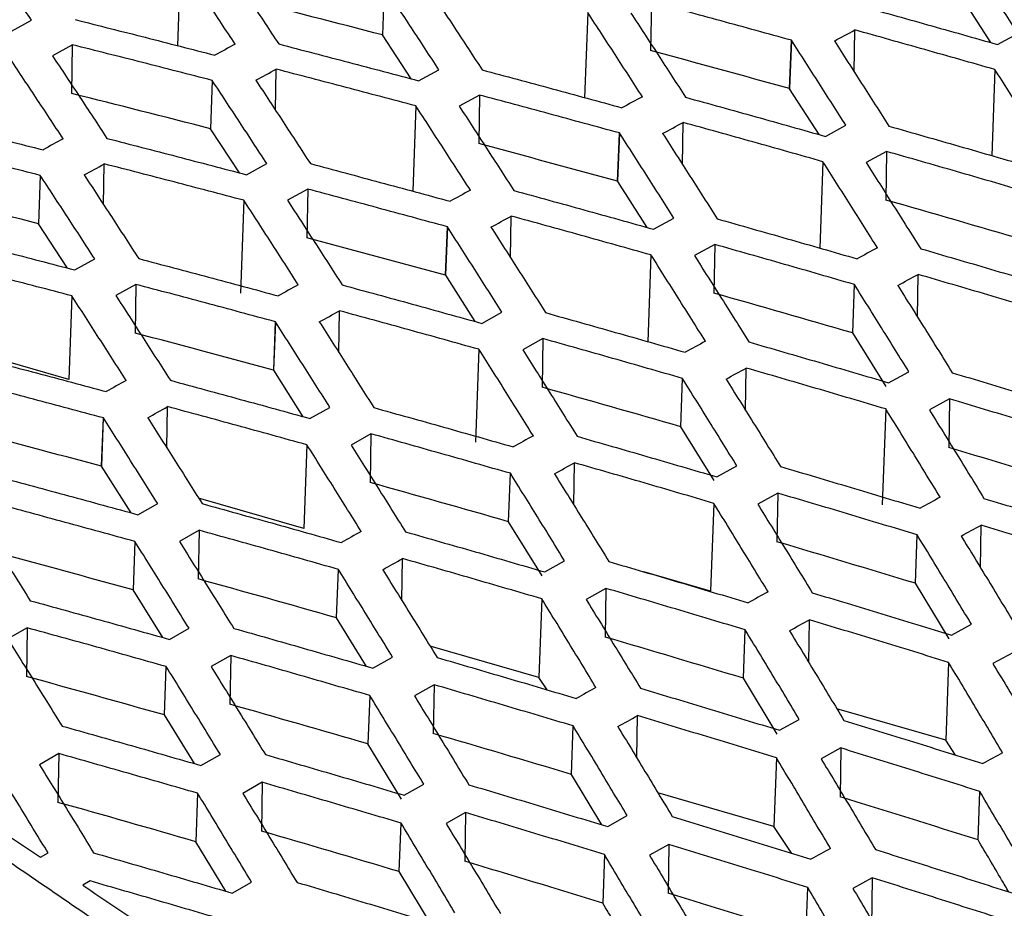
# Model space of a CAD drawing. Header units: millimetres. Extents: x -1263 to 1500, y -1080 to 1468.
# Tile 54 of 166: x 1214 to 1230, y -653 to -638. Entities that reach past the tile are written whole.
import ezdxf

# ---------------------------------------------------------------- set-up
doc = ezdxf.new("R2010")
doc.units = ezdxf.units.MM

msp = doc.modelspace()

# ---------------------------------------------------------------- linework, layer by layer
at = {"color": 7, "linetype": 'Continuous', "lineweight": 25}
for p, q in [((1216.327, -636.949), (1216.274, -638.389)), ((1219.831, -637.371), (1219.8, -638.204)), ((1230.268, -638.337), (1229.763, -637.552)), ((1224.427, -637.637), (1224.413, -638.473)), ((1213.416, -638.139), (1213.761, -637.949)), ((1223.333, -637.82), (1223.279, -639.284)), ((1227.916, -638.841), (1227.928, -638.119)), ((1220.297, -638.96), (1219.8, -638.204)), ((1230.379, -638.368), (1230.733, -638.18)), ((1214.469, -638.375), (1214.124, -638.565)), ((1214.455, -639.212), (1214.469, -638.375)), ((1226.835, -638.296), (1226.804, -639.128)), ((1226.804, -639.128), (1226.835, -638.297)), ((1226.805, -639.129), (1226.836, -638.297)), ((1217.958, -639.499), (1217.97, -638.793)), ((1220.42, -638.992), (1220.77, -638.802)), ((1230.337, -638.799), (1230.282, -640.283)), ((1216.872, -638.987), (1216.841, -639.819)), ((1227.312, -639.919), (1226.805, -639.129)), ((1221.471, -639.238), (1221.121, -639.429)), ((1221.471, -639.238), (1221.457, -640.075)), ((1220.375, -639.426), (1220.321, -640.894)), ((1224.96, -640.432), (1224.972, -639.711)), ((1227.422, -639.95), (1227.775, -639.76)), ((1217.338, -640.579), (1216.841, -639.819)), ((1223.877, -639.892), (1223.846, -640.724)), ((1223.846, -640.725), (1223.877, -639.893)), ((1223.847, -640.725), (1223.878, -639.893)), ((1228.472, -640.21), (1228.12, -640.399)), ((1228.472, -640.21), (1228.458, -641.046)), ((1215.002, -641.127), (1215.014, -640.424)), ((1217.463, -640.611), (1217.81, -640.42)), ((1227.379, -640.386), (1227.324, -641.874)), ((1213.912, -640.621), (1213.882, -641.454)), ((1224.355, -641.519), (1223.847, -640.725)), ((1218.514, -640.859), (1218.167, -641.051)), ((1218.514, -640.859), (1218.501, -641.696)), ((1217.416, -641.051), (1217.357, -642.649)), ((1222.004, -642.042), (1222.016, -641.322)), ((1214.379, -642.217), (1213.882, -641.454)), ((1220.918, -641.508), (1220.887, -642.34)), ((1220.887, -642.341), (1220.918, -641.508)), ((1220.888, -642.341), (1220.919, -641.508)), ((1224.466, -641.55), (1224.816, -641.36)), ((1225.516, -641.811), (1225.166, -642.002)), ((1225.516, -641.811), (1225.502, -642.648)), ((1224.42, -641.991), (1224.365, -643.485)), ((1214.505, -642.249), (1214.849, -642.058)), ((1221.397, -643.138), (1220.888, -642.341)), ((1229.003, -643.058), (1229.015, -642.327)), ((1215.558, -642.499), (1215.214, -642.691)), ((1215.558, -642.499), (1215.544, -643.337)), ((1227.89, -643.333), (1227.92, -642.501)), ((1214.456, -642.695), (1214.403, -644.134)), ((1219.048, -643.67), (1219.06, -642.953)), ((1221.508, -643.169), (1221.856, -642.978)), ((1217.958, -643.142), (1217.928, -643.975)), ((1217.959, -643.143), (1217.928, -643.975)), ((1217.929, -643.976), (1217.96, -643.143)), ((1228.465, -644.256), (1227.89, -643.333)), ((1222.56, -643.432), (1222.213, -643.623)), ((1222.56, -643.432), (1222.546, -644.269)), ((1214.403, -644.134), (1212.59, -643.613)), ((1221.461, -643.616), (1221.402, -645.214)), ((1218.437, -644.776), (1217.929, -643.976)), ((1226.047, -644.667), (1226.059, -643.938)), ((1228.508, -644.192), (1228.856, -644.002)), ((1224.931, -644.949), (1224.962, -644.116)), ((1229.558, -644.471), (1229.211, -644.66)), ((1229.558, -644.471), (1229.545, -645.308)), ((1216.091, -645.316), (1216.103, -644.603)), ((1218.55, -644.807), (1218.895, -644.615)), ((1228.461, -644.643), (1228.4, -646.293)), ((1214.998, -644.796), (1214.967, -645.629)), ((1214.998, -644.796), (1214.968, -645.63)), ((1214.968, -645.63), (1214.999, -644.797)), ((1225.507, -645.876), (1224.931, -644.949)), ((1219.603, -645.072), (1219.26, -645.264)), ((1219.603, -645.072), (1219.589, -645.91)), ((1218.501, -645.261), (1218.448, -646.699)), ((1223.091, -646.295), (1223.103, -645.569)), ((1215.476, -646.432), (1214.968, -645.63)), ((1225.551, -645.811), (1225.896, -645.621)), ((1221.971, -646.584), (1222.002, -645.751)), ((1218.448, -646.699), (1216.637, -646.178)), ((1226.602, -646.092), (1226.257, -646.282)), ((1226.602, -646.092), (1226.588, -646.929)), ((1215.592, -646.463), (1215.933, -646.272)), ((1225.502, -646.268), (1225.446, -647.778)), ((1222.548, -647.515), (1221.971, -646.584)), ((1216.646, -646.732), (1216.306, -646.924)), ((1216.646, -646.732), (1216.632, -647.57)), ((1230.089, -647.377), (1230.101, -646.641)), ((1215.541, -646.924), (1215.51, -647.757)), ((1228.97, -647.644), (1229.001, -646.811)), ((1220.134, -647.942), (1220.146, -647.218)), ((1222.593, -647.449), (1222.935, -647.258)), ((1219.011, -648.238), (1219.042, -647.405)), ((1225.446, -647.778), (1224.295, -647.447)), ((1216.022, -648.578), (1215.51, -647.757)), ((1223.646, -647.732), (1223.304, -647.922)), ((1223.646, -647.732), (1223.632, -648.57)), ((1229.549, -648.599), (1228.97, -647.644)), ((1222.542, -647.912), (1222.492, -649.264)), ((1219.527, -649.074), (1219.011, -648.238)), ((1227.133, -649.005), (1227.145, -648.272)), ((1213.689, -648.411), (1213.353, -648.603)), ((1213.689, -648.411), (1213.675, -649.249)), ((1216.134, -648.609), (1216.472, -648.418)), ((1226.011, -649.279), (1226.041, -648.446)), ((1229.591, -648.538), (1229.933, -648.349)), ((1222.492, -649.264), (1220.619, -648.725)), ((1217.189, -648.888), (1216.852, -649.079)), ((1217.189, -648.888), (1217.175, -649.726)), ((1219.635, -649.105), (1219.973, -648.914)), ((1230.643, -648.839), (1230.302, -649.027)), ((1216.05, -649.911), (1216.081, -649.078)), ((1229.54, -649.006), (1229.491, -650.343)), ((1222.635, -649.48), (1222.492, -649.264)), ((1226.59, -650.239), (1226.011, -649.279)), ((1220.689, -649.391), (1220.351, -649.582)), ((1220.689, -649.391), (1220.675, -650.23)), ((1219.582, -649.575), (1219.551, -650.409)), ((1229.491, -650.343), (1227.617, -649.804)), ((1216.565, -650.749), (1216.05, -649.911)), ((1224.176, -650.651), (1224.188, -649.922)), ((1223.05, -650.933), (1223.081, -650.099)), ((1226.633, -650.175), (1226.972, -649.987)), ((1220.13, -651.361), (1219.551, -650.409)), ((1227.687, -650.479), (1227.349, -650.668)), ((1227.687, -650.479), (1227.673, -651.318)), ((1229.662, -650.603), (1229.491, -650.343)), ((1214.232, -650.576), (1213.899, -650.768)), ((1214.232, -650.576), (1214.218, -651.415)), ((1216.676, -650.78), (1217.011, -650.59)), ((1226.58, -650.65), (1226.536, -651.828)), ((1223.573, -651.801), (1223.05, -650.933)), ((1217.731, -651.07), (1217.398, -651.261)), ((1217.731, -651.07), (1217.718, -651.909)), ((1220.176, -651.293), (1220.511, -651.103)), ((1216.62, -651.258), (1216.589, -652.092)), ((1226.536, -651.828), (1224.54, -651.254)), ((1230.047, -652.062), (1230.078, -651.228)), ((1221.231, -651.591), (1220.897, -651.781)), ((1221.231, -651.591), (1221.217, -652.43)), ((1223.675, -651.832), (1224.01, -651.643)), ((1220.089, -652.607), (1220.12, -651.773)), ((1226.843, -652.294), (1226.536, -651.828)), ((1217.107, -652.946), (1216.589, -652.092)), ((1224.73, -652.139), (1224.396, -652.327)), ((1224.73, -652.139), (1224.716, -652.978)), ((1213.919, -652.358), (1214.047, -652.284)), ((1223.619, -652.314), (1223.589, -653.148)), ((1220.671, -653.575), (1220.089, -652.607)), ((1214.774, -652.769), (1214.646, -652.843)), ((1217.217, -652.978), (1217.548, -652.788)), ((1228.228, -652.713), (1227.895, -652.9)), ((1228.228, -652.713), (1228.215, -653.553)), ((1227.087, -653.716), (1227.117, -652.881))]:
    msp.add_line(p, q, dxfattribs=at)
for points, knots in [([(1213.761, -637.949), (1213.605, -637.716), (1213.292, -637.248), (1212.98, -636.785), (1212.823, -636.553)], [0, 0, 0, 0, 0.499634, 1, 1, 1, 1]), ([(1230.733, -638.18), (1230.577, -637.936), (1230.264, -637.447), (1229.95, -636.962), (1229.793, -636.719)], [0, 0, 0, 0, 0.4987621, 1, 1, 1, 1]), ([(1217.266, -638.362), (1217.11, -638.126), (1216.797, -637.653), (1216.484, -637.184), (1216.327, -636.949)], [0, 0, 0, 0, 0.499709, 1, 1, 1, 1]), ([(1217.077, -636.944), (1217.234, -637.179), (1217.546, -637.649), (1217.859, -638.123), (1218.016, -638.36)], [0, 0, 0, 0, 0.5002819, 1, 1, 1, 1]), ([(1220.77, -638.802), (1220.614, -638.562), (1220.301, -638.083), (1219.987, -637.609), (1219.831, -637.371)], [0, 0, 0, 0, 0.4998097, 1, 1, 1, 1]), ([(1220.576, -637.372), (1220.732, -637.61), (1221.045, -638.085), (1221.359, -638.565), (1221.515, -638.805)], [0, 0, 0, 0, 0.500176, 1, 1, 1, 1]), ([(1226.836, -638.296), (1226.433, -638.185), (1225.63, -637.963), (1224.827, -637.745), (1224.427, -637.637)], [0, 0, 0, 0, 0.501197, 1, 1, 1, 1]), ([(1227.969, -637.69), (1228.372, -637.802), (1229.175, -638.026), (1229.978, -638.254), (1230.379, -638.368)], [0, 0, 0, 0, 0.501483, 1, 1, 1, 1]), ([(1214.516, -637.941), (1214.917, -638.042), (1215.717, -638.244), (1216.518, -638.45), (1216.918, -638.553)], [0, 0, 0, 0, 0.5004, 1, 1, 1, 1]), ([(1224.272, -639.267), (1224.116, -639.025), (1223.803, -638.541), (1223.49, -638.061), (1223.333, -637.82)], [0, 0, 0, 0, 0.4999401, 1, 1, 1, 1]), ([(1224.074, -637.827), (1224.231, -638.067), (1224.544, -638.548), (1224.857, -639.033), (1225.015, -639.277)], [0, 0, 0, 0, 0.498481, 1, 1, 1, 1]), ([(1190.064, -638.006), (1190.485, -638.242), (1191.329, -638.714), (1192.594, -639.433), (1193.859, -640.159), (1195.124, -640.894), (1196.388, -641.637), (1197.653, -642.388), (1198.917, -643.148), (1200.181, -643.916), (1201.445, -644.692), (1202.709, -645.477), (1203.972, -646.269), (1205.236, -647.071), (1206.499, -647.88), (1207.762, -648.698), (1209.025, -649.524), (1210.288, -650.358), (1211.55, -651.201), (1212.813, -652.051), (1214.075, -652.911), (1215.337, -653.778), (1216.599, -654.654), (1217.861, -655.538), (1218.702, -656.134), (1219.122, -656.432)], [0, 0, 0, 0, 0.043526, 0.08704, 0.130541, 0.174032, 0.217513, 0.260987, 0.304453, 0.347914, 0.39137, 0.434823, 0.478275, 0.521725, 0.565177, 0.60863, 0.652086, 0.695547, 0.739013, 0.782487, 0.825968, 0.869459, 0.91296, 0.956474, 1, 1, 1, 1]), ([(1230.337, -638.799), (1229.935, -638.685), (1229.132, -638.456), (1228.329, -638.231), (1227.928, -638.119)], [0, 0, 0, 0, 0.500078, 1, 1, 1, 1]), ([(1216.872, -638.987), (1216.472, -638.884), (1215.671, -638.678), (1214.87, -638.476), (1214.469, -638.375)], [0, 0, 0, 0, 0.49961, 1, 1, 1, 1]), ([(1218.016, -638.36), (1218.416, -638.465), (1219.218, -638.673), (1220.019, -638.886), (1220.42, -638.992)], [0, 0, 0, 0, 0.500287, 1, 1, 1, 1]), ([(1227.775, -639.76), (1227.619, -639.516), (1227.306, -639.026), (1226.993, -638.54), (1226.836, -638.296)], [0, 0, 0, 0, 0.498803, 1, 1, 1, 1]), ([(1227.575, -638.308), (1227.731, -638.552), (1228.045, -639.038), (1228.358, -639.529), (1228.515, -639.774)], [0, 0, 0, 0, 0.4998739, 1, 1, 1, 1]), ([(1214.306, -639.99), (1214.15, -639.753), (1213.837, -639.279), (1213.525, -638.809), (1213.368, -638.574)], [0, 0, 0, 0, 0.499716, 1, 1, 1, 1]), ([(1214.124, -638.565), (1214.28, -638.801), (1214.592, -639.272), (1214.905, -639.747), (1215.061, -639.985)], [0, 0, 0, 0, 0.500274, 1, 1, 1, 1]), ([(1220.375, -639.426), (1219.974, -639.32), (1219.173, -639.106), (1218.371, -638.898), (1217.97, -638.793)], [0, 0, 0, 0, 0.499728, 1, 1, 1, 1]), ([(1231.275, -640.278), (1231.119, -640.03), (1230.806, -639.535), (1230.493, -639.044), (1230.337, -638.799)], [0, 0, 0, 0, 0.500239, 1, 1, 1, 1]), ([(1221.515, -638.805), (1221.916, -638.913), (1222.718, -639.128), (1223.52, -639.348), (1223.921, -639.458)], [0, 0, 0, 0, 0.500143, 1, 1, 1, 1]), ([(1217.81, -640.42), (1217.654, -640.18), (1217.341, -639.7), (1217.028, -639.225), (1216.872, -638.987)], [0, 0, 0, 0, 0.499819, 1, 1, 1, 1]), ([(1217.622, -638.984), (1217.779, -639.222), (1218.091, -639.699), (1218.404, -640.18), (1218.56, -640.42)], [0, 0, 0, 0, 0.500165, 1, 1, 1, 1]), ([(1223.877, -639.892), (1223.475, -639.782), (1222.673, -639.562), (1221.871, -639.346), (1221.471, -639.238)], [0, 0, 0, 0, 0.501144, 1, 1, 1, 1]), ([(1225.015, -639.277), (1225.417, -639.388), (1226.22, -639.61), (1227.022, -639.837), (1227.422, -639.95)], [0, 0, 0, 0, 0.501519, 1, 1, 1, 1]), ([(1221.313, -640.876), (1221.157, -640.634), (1220.844, -640.148), (1220.531, -639.667), (1220.375, -639.426)], [0, 0, 0, 0, 0.499953, 1, 1, 1, 1]), ([(1221.121, -639.429), (1221.277, -639.67), (1221.59, -640.152), (1221.903, -640.638), (1222.06, -640.882)], [0, 0, 0, 0, 0.498463, 1, 1, 1, 1]), ([(1211.561, -639.575), (1211.962, -639.675), (1212.761, -639.875), (1213.561, -640.079), (1213.961, -640.181)], [0, 0, 0, 0, 0.5004065, 1, 1, 1, 1]), ([(1227.379, -640.386), (1226.978, -640.272), (1226.175, -640.045), (1225.373, -639.822), (1224.972, -639.711)], [0, 0, 0, 0, 0.50006, 1, 1, 1, 1]), ([(1228.515, -639.774), (1228.916, -639.888), (1229.718, -640.117), (1230.521, -640.35), (1230.922, -640.467)], [0, 0, 0, 0, 0.499808, 1, 1, 1, 1]), ([(1215.061, -639.985), (1215.461, -640.088), (1216.262, -640.295), (1217.063, -640.506), (1217.463, -640.611)], [0, 0, 0, 0, 0.500296, 1, 1, 1, 1]), ([(1224.816, -641.36), (1224.66, -641.114), (1224.347, -640.623), (1224.034, -640.136), (1223.878, -639.892)], [0, 0, 0, 0, 0.498856, 1, 1, 1, 1]), ([(1224.621, -639.901), (1224.778, -640.145), (1225.091, -640.633), (1225.404, -641.124), (1225.56, -641.37)], [0, 0, 0, 0, 0.499857, 1, 1, 1, 1]), ([(1213.912, -640.621), (1213.513, -640.519), (1212.713, -640.315), (1211.913, -640.115), (1211.512, -640.015)], [0, 0, 0, 0, 0.499605, 1, 1, 1, 1]), ([(1230.879, -640.905), (1230.477, -640.788), (1229.675, -640.554), (1228.873, -640.324), (1228.472, -640.21)], [0, 0, 0, 0, 0.500206, 1, 1, 1, 1]), ([(1217.416, -641.051), (1217.016, -640.946), (1216.215, -640.734), (1215.414, -640.527), (1215.014, -640.424)], [0, 0, 0, 0, 0.4997202, 1, 1, 1, 1]), ([(1218.56, -640.42), (1218.961, -640.527), (1219.762, -640.741), (1220.563, -640.958), (1220.964, -641.067)], [0, 0, 0, 0, 0.5001543, 1, 1, 1, 1]), ([(1228.316, -641.868), (1228.16, -641.62), (1227.848, -641.123), (1227.535, -640.631), (1227.379, -640.386)], [0, 0, 0, 0, 0.5002581, 1, 1, 1, 1]), ([(1228.12, -640.399), (1228.276, -640.646), (1228.59, -641.138), (1228.903, -641.635), (1229.06, -641.884)], [0, 0, 0, 0, 0.499728, 1, 1, 1, 1]), ([(1214.849, -642.058), (1214.693, -641.817), (1214.381, -641.336), (1214.069, -640.86), (1213.912, -640.621)], [0, 0, 0, 0, 0.499823, 1, 1, 1, 1]), ([(1214.669, -640.615), (1214.825, -640.854), (1215.137, -641.331), (1215.45, -641.813), (1215.606, -642.054)], [0, 0, 0, 0, 0.50016, 1, 1, 1, 1]), ([(1220.919, -641.508), (1220.517, -641.398), (1219.716, -641.18), (1218.914, -640.966), (1218.514, -640.859)], [0, 0, 0, 0, 0.501086, 1, 1, 1, 1]), ([(1222.06, -640.882), (1222.462, -640.993), (1223.264, -641.213), (1224.066, -641.438), (1224.466, -641.55)], [0, 0, 0, 0, 0.501537, 1, 1, 1, 1]), ([(1218.352, -642.504), (1218.196, -642.261), (1217.884, -641.774), (1217.572, -641.292), (1217.416, -641.051)], [0, 0, 0, 0, 0.4999601, 1, 1, 1, 1]), ([(1218.167, -641.051), (1218.323, -641.292), (1218.636, -641.775), (1218.949, -642.262), (1219.106, -642.507)], [0, 0, 0, 0, 0.498458, 1, 1, 1, 1]), ([(1224.42, -641.991), (1224.02, -641.879), (1223.218, -641.653), (1222.417, -641.433), (1222.016, -641.322)], [0, 0, 0, 0, 0.500047, 1, 1, 1, 1]), ([(1221.856, -642.978), (1221.7, -642.732), (1221.388, -642.24), (1221.075, -641.752), (1220.919, -641.508)], [0, 0, 0, 0, 0.498914, 1, 1, 1, 1]), ([(1225.56, -641.37), (1225.961, -641.484), (1226.763, -641.711), (1227.565, -641.942), (1227.966, -642.058)], [0, 0, 0, 0, 0.4998245, 1, 1, 1, 1]), ([(1212.106, -641.628), (1212.506, -641.731), (1213.306, -641.935), (1214.105, -642.145), (1214.505, -642.249)], [0, 0, 0, 0, 0.500299, 1, 1, 1, 1]), ([(1221.667, -641.513), (1221.824, -641.758), (1222.137, -642.246), (1222.449, -642.739), (1222.606, -642.985)], [0, 0, 0, 0, 0.499846, 1, 1, 1, 1]), ([(1227.92, -642.501), (1227.52, -642.385), (1226.718, -642.153), (1225.917, -641.925), (1225.516, -641.811)], [0, 0, 0, 0, 0.50019, 1, 1, 1, 1]), ([(1225.357, -643.477), (1225.201, -643.228), (1224.889, -642.731), (1224.576, -642.238), (1224.42, -641.991)], [0, 0, 0, 0, 0.500272, 1, 1, 1, 1]), ([(1225.166, -642.002), (1225.323, -642.249), (1225.636, -642.742), (1225.949, -643.241), (1226.105, -643.49)], [0, 0, 0, 0, 0.499714, 1, 1, 1, 1]), ([(1229.06, -641.884), (1229.46, -642.001), (1230.262, -642.234), (1231.064, -642.473), (1231.465, -642.592)], [0, 0, 0, 0, 0.499705, 1, 1, 1, 1]), ([(1214.456, -642.695), (1214.056, -642.591), (1213.256, -642.381), (1212.457, -642.176), (1212.057, -642.074)], [0, 0, 0, 0, 0.499718, 1, 1, 1, 1]), ([(1215.606, -642.054), (1216.006, -642.16), (1216.806, -642.372), (1217.606, -642.588), (1218.006, -642.696)], [0, 0, 0, 0, 0.50016, 1, 1, 1, 1]), ([(1231.42, -643.037), (1231.019, -642.917), (1230.217, -642.678), (1229.416, -642.444), (1229.015, -642.327)], [0, 0, 0, 0, 0.500303, 1, 1, 1, 1]), ([(1217.959, -643.142), (1217.558, -643.034), (1216.758, -642.817), (1215.957, -642.605), (1215.558, -642.499)], [0, 0, 0, 0, 0.501027, 1, 1, 1, 1]), ([(1219.106, -642.507), (1219.507, -642.617), (1220.308, -642.835), (1221.109, -643.058), (1221.508, -643.169)], [0, 0, 0, 0, 0.501542, 1, 1, 1, 1]), ([(1228.856, -644.002), (1228.7, -643.751), (1228.388, -643.248), (1228.076, -642.75), (1227.92, -642.501)], [0, 0, 0, 0, 0.500378, 1, 1, 1, 1]), ([(1228.665, -642.516), (1228.822, -642.766), (1229.135, -643.265), (1229.448, -643.768), (1229.604, -644.02)], [0, 0, 0, 0, 0.499613, 1, 1, 1, 1]), ([(1215.391, -644.151), (1215.235, -643.908), (1214.923, -643.42), (1214.612, -642.937), (1214.456, -642.695)], [0, 0, 0, 0, 0.499962, 1, 1, 1, 1]), ([(1215.214, -642.691), (1215.37, -642.933), (1215.682, -643.417), (1215.994, -643.905), (1216.151, -644.15)], [0, 0, 0, 0, 0.498462, 1, 1, 1, 1]), ([(1221.461, -643.616), (1221.061, -643.505), (1220.26, -643.281), (1219.46, -643.062), (1219.06, -642.953)], [0, 0, 0, 0, 0.50004, 1, 1, 1, 1]), ([(1222.606, -642.985), (1223.006, -643.098), (1223.807, -643.323), (1224.608, -643.553), (1225.008, -643.667)], [0, 0, 0, 0, 0.499835, 1, 1, 1, 1]), ([(1218.895, -644.615), (1218.739, -644.369), (1218.427, -643.876), (1218.115, -643.387), (1217.959, -643.142)], [0, 0, 0, 0, 0.498973, 1, 1, 1, 1]), ([(1218.714, -643.145), (1218.87, -643.389), (1219.183, -643.879), (1219.495, -644.372), (1219.651, -644.619)], [0, 0, 0, 0, 0.49984, 1, 1, 1, 1]), ([(1224.962, -644.116), (1224.561, -644.001), (1223.761, -643.771), (1222.96, -643.545), (1222.56, -643.432)], [0, 0, 0, 0, 0.500181, 1, 1, 1, 1]), ([(1226.105, -643.49), (1226.505, -643.606), (1227.306, -643.838), (1228.107, -644.074), (1228.508, -644.192)], [0, 0, 0, 0, 0.499718, 1, 1, 1, 1]), ([(1212.651, -643.707), (1213.051, -643.812), (1213.85, -644.022), (1214.649, -644.236), (1215.048, -644.343)], [0, 0, 0, 0, 0.50016, 1, 1, 1, 1]), ([(1222.396, -645.105), (1222.24, -644.856), (1221.929, -644.357), (1221.617, -643.863), (1221.461, -643.616)], [0, 0, 0, 0, 0.50028, 1, 1, 1, 1]), ([(1222.213, -643.623), (1222.369, -643.871), (1222.682, -644.365), (1222.994, -644.865), (1223.151, -645.114)], [0, 0, 0, 0, 0.499704, 1, 1, 1, 1]), ([(1228.461, -644.643), (1228.061, -644.524), (1227.26, -644.287), (1226.459, -644.054), (1226.059, -643.938)], [0, 0, 0, 0, 0.50029, 1, 1, 1, 1]), ([(1229.604, -644.02), (1230.004, -644.139), (1230.805, -644.378), (1231.606, -644.621), (1232.007, -644.742)], [0, 0, 0, 0, 0.499629, 1, 1, 1, 1]), ([(1214.999, -644.796), (1214.598, -644.689), (1213.799, -644.474), (1213, -644.264), (1212.601, -644.159)], [0, 0, 0, 0, 0.500972, 1, 1, 1, 1]), ([(1216.151, -644.15), (1216.552, -644.259), (1217.352, -644.476), (1218.152, -644.697), (1218.55, -644.807)], [0, 0, 0, 0, 0.501538, 1, 1, 1, 1]), ([(1225.896, -645.621), (1225.74, -645.369), (1225.429, -644.865), (1225.117, -644.366), (1224.962, -644.116)], [0, 0, 0, 0, 0.5003895, 1, 1, 1, 1]), ([(1225.712, -644.129), (1225.868, -644.378), (1226.181, -644.878), (1226.493, -645.383), (1226.65, -645.635)], [0, 0, 0, 0, 0.4996, 1, 1, 1, 1]), ([(1231.96, -645.196), (1231.559, -645.074), (1230.759, -644.83), (1229.958, -644.59), (1229.558, -644.471)], [0, 0, 0, 0, 0.500375, 1, 1, 1, 1]), ([(1218.501, -645.261), (1218.101, -645.15), (1217.302, -644.928), (1216.502, -644.711), (1216.103, -644.603)], [0, 0, 0, 0, 0.500038, 1, 1, 1, 1]), ([(1219.651, -644.619), (1220.051, -644.731), (1220.851, -644.954), (1221.651, -645.182), (1222.051, -645.296)], [0, 0, 0, 0, 0.4998399, 1, 1, 1, 1]), ([(1229.395, -646.163), (1229.24, -645.908), (1228.928, -645.399), (1228.617, -644.895), (1228.461, -644.643)], [0, 0, 0, 0, 0.500468, 1, 1, 1, 1]), ([(1229.211, -644.66), (1229.367, -644.913), (1229.68, -645.418), (1229.992, -645.927), (1230.149, -646.182)], [0, 0, 0, 0, 0.499527, 1, 1, 1, 1]), ([(1215.933, -646.272), (1215.778, -646.025), (1215.466, -645.531), (1215.155, -645.042), (1214.999, -644.796)], [0, 0, 0, 0, 0.499028, 1, 1, 1, 1]), ([(1215.761, -644.795), (1215.917, -645.04), (1216.229, -645.53), (1216.541, -646.025), (1216.697, -646.272)], [0, 0, 0, 0, 0.49984, 1, 1, 1, 1]), ([(1222.002, -645.751), (1221.602, -645.637), (1220.802, -645.408), (1220.003, -645.184), (1219.603, -645.072)], [0, 0, 0, 0, 0.500177, 1, 1, 1, 1]), ([(1223.151, -645.114), (1223.55, -645.229), (1224.35, -645.459), (1225.15, -645.694), (1225.551, -645.811)], [0, 0, 0, 0, 0.499726, 1, 1, 1, 1]), ([(1219.435, -646.752), (1219.279, -646.502), (1218.968, -646.003), (1218.657, -645.508), (1218.501, -645.261)], [0, 0, 0, 0, 0.5002822, 1, 1, 1, 1]), ([(1219.26, -645.264), (1219.416, -645.512), (1219.728, -646.008), (1220.04, -646.507), (1220.196, -646.758)], [0, 0, 0, 0, 0.499701, 1, 1, 1, 1]), ([(1225.502, -646.268), (1225.102, -646.15), (1224.302, -645.915), (1223.503, -645.684), (1223.103, -645.569)], [0, 0, 0, 0, 0.500284, 1, 1, 1, 1]), ([(1226.65, -645.635), (1227.05, -645.753), (1227.85, -645.99), (1228.649, -646.231), (1229.05, -646.352)], [0, 0, 0, 0, 0.4996396, 1, 1, 1, 1]), ([(1213.196, -645.813), (1213.597, -645.92), (1214.396, -646.135), (1215.194, -646.354), (1215.592, -646.463)], [0, 0, 0, 0, 0.501531, 1, 1, 1, 1]), ([(1222.935, -647.258), (1222.78, -647.006), (1222.469, -646.501), (1222.158, -646.001), (1222.002, -645.751)], [0, 0, 0, 0, 0.5003953, 1, 1, 1, 1]), ([(1222.758, -645.76), (1222.915, -646.01), (1223.227, -646.511), (1223.539, -647.016), (1223.695, -647.269)], [0, 0, 0, 0, 0.499594, 1, 1, 1, 1]), ([(1229.001, -646.811), (1228.601, -646.69), (1227.801, -646.448), (1227.002, -646.21), (1226.602, -646.092)], [0, 0, 0, 0, 0.500366, 1, 1, 1, 1]), ([(1230.149, -646.182), (1230.548, -646.304), (1231.348, -646.547), (1232.148, -646.795), (1232.548, -646.919)], [0, 0, 0, 0, 0.499582, 1, 1, 1, 1]), ([(1215.541, -646.924), (1215.141, -646.814), (1214.343, -646.595), (1213.545, -646.379), (1213.146, -646.272)], [0, 0, 0, 0, 0.500043, 1, 1, 1, 1]), ([(1216.697, -646.272), (1217.096, -646.383), (1217.895, -646.604), (1218.693, -646.83), (1219.093, -646.943)], [0, 0, 0, 0, 0.499839, 1, 1, 1, 1]), ([(1226.435, -647.791), (1226.279, -647.535), (1225.968, -647.026), (1225.657, -646.52), (1225.502, -646.268)], [0, 0, 0, 0, 0.500477, 1, 1, 1, 1]), ([(1226.257, -646.282), (1226.413, -646.535), (1226.726, -647.041), (1227.038, -647.551), (1227.194, -647.807)], [0, 0, 0, 0, 0.499517, 1, 1, 1, 1]), ([(1212.808, -646.464), (1212.963, -646.71), (1213.275, -647.201), (1213.586, -647.696), (1213.742, -647.944)], [0, 0, 0, 0, 0.499845, 1, 1, 1, 1]), ([(1219.042, -647.405), (1218.642, -647.291), (1217.844, -647.065), (1217.045, -646.843), (1216.646, -646.732)], [0, 0, 0, 0, 0.500178, 1, 1, 1, 1]), ([(1220.196, -646.758), (1220.595, -646.872), (1221.394, -647.1), (1222.193, -647.332), (1222.593, -647.449)], [0, 0, 0, 0, 0.499727, 1, 1, 1, 1]), ([(1232.499, -647.381), (1232.099, -647.257), (1231.3, -647.008), (1230.501, -646.763), (1230.101, -646.641)], [0, 0, 0, 0, 0.500416, 1, 1, 1, 1]), ([(1216.472, -648.418), (1216.317, -648.168), (1216.007, -647.668), (1215.696, -647.172), (1215.541, -646.924)], [0, 0, 0, 0, 0.500279, 1, 1, 1, 1]), ([(1216.306, -646.924), (1216.462, -647.172), (1216.774, -647.669), (1217.085, -648.169), (1217.241, -648.42)], [0, 0, 0, 0, 0.499703, 1, 1, 1, 1]), ([(1229.933, -648.349), (1229.778, -648.092), (1229.467, -647.577), (1229.156, -647.066), (1229.001, -646.811)], [0, 0, 0, 0, 0.500528, 1, 1, 1, 1]), ([(1229.757, -646.83), (1229.913, -647.086), (1230.225, -647.597), (1230.537, -648.112), (1230.693, -648.37)], [0, 0, 0, 0, 0.499473, 1, 1, 1, 1]), ([(1222.542, -647.912), (1222.143, -647.795), (1221.344, -647.562), (1220.545, -647.333), (1220.146, -647.218)], [0, 0, 0, 0, 0.5002832, 1, 1, 1, 1]), ([(1223.695, -647.269), (1224.094, -647.386), (1224.893, -647.621), (1225.692, -647.86), (1226.092, -647.98)], [0, 0, 0, 0, 0.499644, 1, 1, 1, 1]), ([(1219.973, -648.914), (1219.818, -648.662), (1219.508, -648.156), (1219.197, -647.655), (1219.042, -647.405)], [0, 0, 0, 0, 0.500395, 1, 1, 1, 1]), ([(1219.805, -647.41), (1219.961, -647.661), (1220.273, -648.163), (1220.585, -648.669), (1220.741, -648.922)], [0, 0, 0, 0, 0.4995924, 1, 1, 1, 1]), ([(1226.041, -648.446), (1225.642, -648.326), (1224.843, -648.085), (1224.045, -647.85), (1223.646, -647.732)], [0, 0, 0, 0, 0.500362, 1, 1, 1, 1]), ([(1213.742, -647.944), (1214.141, -648.054), (1214.938, -648.273), (1215.736, -648.497), (1216.134, -648.609)], [0, 0, 0, 0, 0.4998326, 1, 1, 1, 1]), ([(1223.473, -649.437), (1223.318, -649.182), (1223.008, -648.671), (1222.697, -648.165), (1222.542, -647.912)], [0, 0, 0, 0, 0.50048, 1, 1, 1, 1]), ([(1223.304, -647.922), (1223.46, -648.176), (1223.772, -648.683), (1224.084, -649.194), (1224.24, -649.45)], [0, 0, 0, 0, 0.499513, 1, 1, 1, 1]), ([(1227.194, -647.807), (1227.593, -647.927), (1228.392, -648.169), (1229.191, -648.415), (1229.591, -648.538)], [0, 0, 0, 0, 0.499589, 1, 1, 1, 1]), ([(1229.54, -649.006), (1229.14, -648.882), (1228.342, -648.636), (1227.544, -648.393), (1227.145, -648.272)], [0, 0, 0, 0, 0.500409, 1, 1, 1, 1]), ([(1216.081, -649.078), (1215.682, -648.965), (1214.885, -648.741), (1214.087, -648.521), (1213.689, -648.411)], [0, 0, 0, 0, 0.5001859, 1, 1, 1, 1]), ([(1217.241, -648.42), (1217.64, -648.533), (1218.438, -648.759), (1219.235, -648.99), (1219.635, -649.105)], [0, 0, 0, 0, 0.499723, 1, 1, 1, 1]), ([(1226.972, -649.987), (1226.817, -649.728), (1226.507, -649.213), (1226.196, -648.701), (1226.041, -648.446)], [0, 0, 0, 0, 0.500534, 1, 1, 1, 1]), ([(1213.353, -648.603), (1213.509, -648.851), (1213.82, -649.348), (1214.131, -649.85), (1214.287, -650.101)], [0, 0, 0, 0, 0.499711, 1, 1, 1, 1]), ([(1226.803, -648.461), (1226.959, -648.717), (1227.271, -649.229), (1227.583, -649.746), (1227.739, -650.004)], [0, 0, 0, 0, 0.499465, 1, 1, 1, 1]), ([(1219.582, -649.575), (1219.183, -649.46), (1218.385, -649.228), (1217.588, -649.001), (1217.189, -648.888)], [0, 0, 0, 0, 0.50029, 1, 1, 1, 1]), ([(1220.741, -648.922), (1221.139, -649.038), (1221.937, -649.271), (1222.735, -649.508), (1223.134, -649.627)], [0, 0, 0, 0, 0.499642, 1, 1, 1, 1]), ([(1217.011, -650.59), (1216.856, -650.337), (1216.546, -649.83), (1216.236, -649.329), (1216.081, -649.078)], [0, 0, 0, 0, 0.5003895, 1, 1, 1, 1]), ([(1216.852, -649.079), (1217.007, -649.33), (1217.319, -649.833), (1217.63, -650.34), (1217.786, -650.593)], [0, 0, 0, 0, 0.499597, 1, 1, 1, 1]), ([(1230.47, -650.562), (1230.314, -650.301), (1230.005, -649.781), (1229.695, -649.264), (1229.54, -649.006)], [0, 0, 0, 0, 0.500555, 1, 1, 1, 1]), ([(1230.302, -649.027), (1230.458, -649.285), (1230.77, -649.802), (1231.082, -650.324), (1231.238, -650.585)], [0, 0, 0, 0, 0.499451, 1, 1, 1, 1]), ([(1223.081, -650.099), (1222.682, -649.98), (1221.885, -649.742), (1221.087, -649.508), (1220.689, -649.391)], [0, 0, 0, 0, 0.500365, 1, 1, 1, 1]), ([(1224.24, -649.45), (1224.638, -649.57), (1225.436, -649.809), (1226.234, -650.053), (1226.633, -650.175)], [0, 0, 0, 0, 0.49959, 1, 1, 1, 1]), ([(1220.511, -651.103), (1220.356, -650.847), (1220.046, -650.336), (1219.736, -649.829), (1219.582, -649.575)], [0, 0, 0, 0, 0.500478, 1, 1, 1, 1]), ([(1220.351, -649.582), (1220.506, -649.836), (1220.818, -650.344), (1221.129, -650.856), (1221.285, -651.112)], [0, 0, 0, 0, 0.499514, 1, 1, 1, 1]), ([(1226.58, -650.65), (1226.181, -650.528), (1225.384, -650.283), (1224.586, -650.042), (1224.188, -649.922)], [0, 0, 0, 0, 0.500409, 1, 1, 1, 1]), ([(1214.287, -650.101), (1214.685, -650.213), (1215.481, -650.437), (1216.277, -650.666), (1216.676, -650.78)], [0, 0, 0, 0, 0.499713, 1, 1, 1, 1]), ([(1224.01, -651.643), (1223.855, -651.384), (1223.546, -650.868), (1223.236, -650.355), (1223.081, -650.099)], [0, 0, 0, 0, 0.500535, 1, 1, 1, 1]), ([(1223.85, -650.112), (1224.006, -650.368), (1224.317, -650.881), (1224.628, -651.398), (1224.784, -651.657)], [0, 0, 0, 0, 0.499464, 1, 1, 1, 1]), ([(1227.739, -650.004), (1228.137, -650.127), (1228.935, -650.374), (1229.732, -650.624), (1230.131, -650.749)], [0, 0, 0, 0, 0.499568, 1, 1, 1, 1]), ([(1210.602, -650.184), (1210.971, -650.423), (1211.708, -650.9), (1212.813, -651.625), (1213.55, -652.114), (1213.919, -652.358)], [0, 0, 0, 0, 0.333183, 0.666514, 1, 1, 1, 1]), ([(1230.078, -651.228), (1229.679, -651.102), (1228.882, -650.85), (1228.085, -650.603), (1227.687, -650.479)], [0, 0, 0, 0, 0.500427, 1, 1, 1, 1]), ([(1216.62, -651.258), (1216.222, -651.143), (1215.426, -650.914), (1214.63, -650.689), (1214.232, -650.576)], [0, 0, 0, 0, 0.5003, 1, 1, 1, 1]), ([(1217.786, -650.593), (1218.184, -650.709), (1218.981, -650.94), (1219.777, -651.175), (1220.176, -651.293)], [0, 0, 0, 0, 0.499635, 1, 1, 1, 1]), ([(1227.508, -652.209), (1227.353, -651.948), (1227.044, -651.426), (1226.735, -650.909), (1226.58, -650.65)], [0, 0, 0, 0, 0.500559, 1, 1, 1, 1]), ([(1214.047, -652.284), (1213.892, -652.031), (1213.583, -651.524), (1213.274, -651.021), (1213.119, -650.77)], [0, 0, 0, 0, 0.500377, 1, 1, 1, 1]), ([(1213.899, -650.768), (1214.054, -651.019), (1214.365, -651.523), (1214.676, -652.03), (1214.831, -652.284)], [0, 0, 0, 0, 0.499608, 1, 1, 1, 1]), ([(1227.349, -650.668), (1227.505, -650.926), (1227.816, -651.444), (1228.127, -651.967), (1228.283, -652.228)], [0, 0, 0, 0, 0.499446, 1, 1, 1, 1]), ([(1220.12, -651.773), (1219.722, -651.654), (1218.926, -651.418), (1218.129, -651.186), (1217.731, -651.07)], [0, 0, 0, 0, 0.500373, 1, 1, 1, 1]), ([(1221.285, -651.112), (1221.683, -651.231), (1222.48, -651.469), (1223.276, -651.711), (1223.675, -651.832)], [0, 0, 0, 0, 0.499586, 1, 1, 1, 1]), ([(1217.548, -652.788), (1217.393, -652.532), (1217.084, -652.02), (1216.775, -651.512), (1216.62, -651.258)], [0, 0, 0, 0, 0.500469, 1, 1, 1, 1]), ([(1217.398, -651.261), (1217.553, -651.515), (1217.864, -652.024), (1218.175, -652.537), (1218.33, -652.793)], [0, 0, 0, 0, 0.499522, 1, 1, 1, 1]), ([(1231.005, -652.801), (1230.85, -652.538), (1230.541, -652.011), (1230.232, -651.489), (1230.078, -651.228)], [0, 0, 0, 0, 0.500549, 1, 1, 1, 1]), ([(1223.619, -652.314), (1223.221, -652.192), (1222.425, -651.949), (1221.629, -651.71), (1221.231, -651.591)], [0, 0, 0, 0, 0.5004163, 1, 1, 1, 1]), ([(1224.784, -651.657), (1225.182, -651.779), (1225.979, -652.023), (1226.775, -652.272), (1227.173, -652.396)], [0, 0, 0, 0, 0.499566, 1, 1, 1, 1]), ([(1221.048, -653.318), (1220.893, -653.059), (1220.584, -652.542), (1220.275, -652.029), (1220.12, -651.773)], [0, 0, 0, 0, 0.500529, 1, 1, 1, 1]), ([(1220.897, -651.781), (1221.052, -652.038), (1221.363, -652.551), (1221.674, -653.069), (1221.829, -653.328)], [0, 0, 0, 0, 0.499468, 1, 1, 1, 1]), ([(1227.117, -652.881), (1226.719, -652.756), (1225.923, -652.507), (1225.127, -652.261), (1224.73, -652.139)], [0, 0, 0, 0, 0.500429, 1, 1, 1, 1]), ([(1230.575, -652.956), (1230.534, -652.886), (1230.358, -652.587), (1230.182, -652.29), (1230.047, -652.062)], [0, 0, 0, 0, 0.232543, 1, 1, 1, 1]), ([(1214.831, -652.284), (1215.228, -652.398), (1216.024, -652.628), (1216.819, -652.861), (1217.217, -652.978)], [0, 0, 0, 0, 0.4996221, 1, 1, 1, 1]), ([(1224.546, -653.874), (1224.391, -653.613), (1224.083, -653.091), (1223.774, -652.572), (1223.619, -652.314)], [0, 0, 0, 0, 0.500557, 1, 1, 1, 1]), ([(1224.396, -652.327), (1224.551, -652.586), (1224.862, -653.105), (1225.173, -653.628), (1225.328, -653.89)], [0, 0, 0, 0, 0.499447, 1, 1, 1, 1]), ([(1228.283, -652.228), (1228.681, -652.353), (1229.477, -652.604), (1230.273, -652.859), (1230.671, -652.987)], [0, 0, 0, 0, 0.499578, 1, 1, 1, 1]), ([(1214.646, -652.843), (1215.014, -653.089), (1215.75, -653.582), (1216.853, -654.33), (1217.589, -654.833), (1217.957, -655.085)], [0, 0, 0, 0, 0.33311, 0.666441, 1, 1, 1, 1]), ([(1217.158, -653.465), (1216.761, -653.348), (1215.966, -653.114), (1215.171, -652.884), (1214.774, -652.769)], [0, 0, 0, 0, 0.5003866, 1, 1, 1, 1]), ([(1218.33, -652.793), (1218.728, -652.911), (1219.523, -653.147), (1220.318, -653.387), (1220.716, -653.507)], [0, 0, 0, 0, 0.499575, 1, 1, 1, 1]), ([(1230.614, -653.476), (1230.217, -653.347), (1229.421, -653.091), (1228.626, -652.839), (1228.228, -652.713)], [0, 0, 0, 0, 0.5004142, 1, 1, 1, 1]), ([(1228.043, -654.457), (1227.889, -654.193), (1227.58, -653.666), (1227.272, -653.143), (1227.117, -652.881)], [0, 0, 0, 0, 0.50055, 1, 1, 1, 1]), ([(1227.895, -652.9), (1228.05, -653.162), (1228.361, -653.686), (1228.672, -654.213), (1228.827, -654.478)], [0, 0, 0, 0, 0.499458, 1, 1, 1, 1]), ([(1224.113, -654.031), (1224.073, -653.963), (1223.899, -653.667), (1223.724, -653.374), (1223.589, -653.148)], [0, 0, 0, 0, 0.2287205, 1, 1, 1, 1])]:
    msp.add_open_spline(points, degree=3, knots=knots, dxfattribs=at)
for points in [[(1219.8, -638.204), (1219.004, -637.997), (1218.208, -637.792), (1217.411, -637.591)], [(1227.575, -638.309), (1227.692, -638.246), (1227.81, -638.182), (1227.928, -638.119)], [(1217.266, -638.363), (1217.15, -638.426), (1217.034, -638.49), (1216.918, -638.553)], [(1226.804, -639.128), (1226.007, -638.907), (1225.21, -638.689), (1224.413, -638.473)], [(1217.622, -638.984), (1217.738, -638.921), (1217.854, -638.857), (1217.97, -638.794)], [(1226.804, -639.128), (1226.804, -639.128), (1226.804, -639.128), (1226.804, -639.128)], [(1226.805, -639.129), (1226.805, -639.129), (1226.805, -639.129), (1226.804, -639.128)], [(1216.841, -639.819), (1216.046, -639.614), (1215.25, -639.412), (1214.455, -639.212)], [(1224.272, -639.268), (1224.155, -639.331), (1224.038, -639.394), (1223.921, -639.458)], [(1224.621, -639.902), (1224.738, -639.838), (1224.855, -639.775), (1224.972, -639.711)], [(1214.306, -639.991), (1214.191, -640.054), (1214.076, -640.118), (1213.961, -640.182)], [(1223.846, -640.724), (1223.05, -640.505), (1222.253, -640.289), (1221.457, -640.075)], [(1214.669, -640.615), (1214.784, -640.552), (1214.899, -640.488), (1215.014, -640.424)], [(1223.846, -640.724), (1223.846, -640.725), (1223.846, -640.725), (1223.846, -640.725)], [(1223.847, -640.725), (1223.847, -640.725), (1223.847, -640.725), (1223.846, -640.725)], [(1213.882, -641.454), (1213.087, -641.251), (1212.293, -641.05), (1211.498, -640.852)], [(1221.313, -640.877), (1221.196, -640.94), (1221.08, -641.004), (1220.964, -641.068)], [(1230.848, -641.737), (1230.051, -641.504), (1229.255, -641.274), (1228.458, -641.046)], [(1221.667, -641.514), (1221.784, -641.45), (1221.9, -641.386), (1222.016, -641.323)], [(1220.887, -642.34), (1220.092, -642.123), (1219.296, -641.908), (1218.501, -641.696)], [(1228.316, -641.868), (1228.199, -641.932), (1228.082, -641.995), (1227.966, -642.058)], [(1220.887, -642.34), (1220.887, -642.34), (1220.887, -642.34), (1220.887, -642.341)], [(1220.888, -642.341), (1220.888, -642.341), (1220.888, -642.341), (1220.887, -642.341)], [(1228.665, -642.517), (1228.782, -642.453), (1228.899, -642.39), (1229.015, -642.327)], [(1218.352, -642.505), (1218.237, -642.568), (1218.122, -642.632), (1218.006, -642.696)], [(1227.89, -643.333), (1227.094, -643.102), (1226.298, -642.874), (1225.502, -642.648)], [(1218.714, -643.145), (1218.829, -643.081), (1218.944, -643.017), (1219.06, -642.953)], [(1217.928, -643.975), (1217.133, -643.76), (1216.338, -643.547), (1215.544, -643.337)], [(1225.357, -643.477), (1225.241, -643.541), (1225.124, -643.604), (1225.008, -643.668)], [(1217.928, -643.975), (1217.928, -643.975), (1217.928, -643.975), (1217.928, -643.975)], [(1217.928, -643.975), (1217.928, -643.975), (1217.928, -643.976), (1217.929, -643.976)], [(1225.712, -644.129), (1225.828, -644.065), (1225.944, -644.002), (1226.059, -643.938)], [(1215.391, -644.152), (1215.277, -644.215), (1215.163, -644.279), (1215.048, -644.343)], [(1224.931, -644.949), (1224.136, -644.72), (1223.341, -644.493), (1222.546, -644.269)], [(1215.761, -644.795), (1215.875, -644.731), (1215.989, -644.667), (1216.103, -644.603)], [(1214.967, -645.629), (1214.174, -645.416), (1213.38, -645.205), (1212.587, -644.997)], [(1222.396, -645.105), (1222.281, -645.169), (1222.166, -645.232), (1222.051, -645.296)], [(1231.929, -646.028), (1231.134, -645.786), (1230.34, -645.546), (1229.545, -645.308)], [(1222.758, -645.76), (1222.873, -645.696), (1222.988, -645.632), (1223.103, -645.569)], [(1214.967, -645.629), (1214.967, -645.629), (1214.967, -645.629), (1214.968, -645.63)], [(1214.968, -645.63), (1214.968, -645.63), (1214.968, -645.63), (1214.968, -645.63)], [(1221.971, -646.584), (1221.177, -646.356), (1220.383, -646.132), (1219.589, -645.91)], [(1229.395, -646.163), (1229.28, -646.226), (1229.165, -646.289), (1229.05, -646.352)], [(1219.435, -646.752), (1219.321, -646.816), (1219.207, -646.88), (1219.093, -646.943)], [(1229.757, -646.83), (1229.872, -646.767), (1229.986, -646.704), (1230.101, -646.641)], [(1228.97, -647.644), (1228.176, -647.403), (1227.382, -647.165), (1226.588, -646.929)], [(1215.51, -647.757), (1214.717, -647.539), (1213.925, -647.323), (1213.132, -647.11)], [(1219.805, -647.41), (1219.919, -647.346), (1220.032, -647.282), (1220.146, -647.219)], [(1219.011, -648.238), (1218.218, -648.013), (1217.425, -647.79), (1216.632, -647.57)], [(1226.435, -647.791), (1226.321, -647.854), (1226.206, -647.917), (1226.092, -647.98)], [(1226.803, -648.462), (1226.917, -648.398), (1227.031, -648.335), (1227.145, -648.272)], [(1226.011, -649.279), (1225.218, -649.04), (1224.425, -648.804), (1223.632, -648.57)], [(1216.05, -649.911), (1215.258, -649.688), (1214.467, -649.467), (1213.675, -649.249)], [(1223.473, -649.438), (1223.36, -649.501), (1223.247, -649.564), (1223.134, -649.627)], [(1219.551, -650.409), (1218.759, -650.179), (1217.967, -649.951), (1217.175, -649.726)], [(1223.85, -650.112), (1223.963, -650.048), (1224.075, -649.985), (1224.188, -649.922)], [(1223.05, -650.933), (1222.259, -650.696), (1221.467, -650.462), (1220.675, -650.23)], [(1230.47, -650.562), (1230.357, -650.625), (1230.244, -650.687), (1230.131, -650.749)], [(1230.047, -652.062), (1229.256, -651.811), (1228.464, -651.563), (1227.673, -651.318)], [(1216.589, -652.092), (1215.799, -651.864), (1215.008, -651.638), (1214.218, -651.415)], [(1220.089, -652.607), (1219.299, -652.372), (1218.508, -652.139), (1217.718, -651.909)], [(1227.508, -652.209), (1227.397, -652.271), (1227.285, -652.334), (1227.173, -652.396)], [(1223.589, -653.148), (1222.798, -652.906), (1222.008, -652.667), (1221.217, -652.43)], [(1227.087, -653.716), (1226.297, -653.467), (1225.506, -653.221), (1224.716, -652.978)]]:
    msp.add_open_spline(points, degree=3, dxfattribs=at)

doc.saveas('drawing.dxf')
